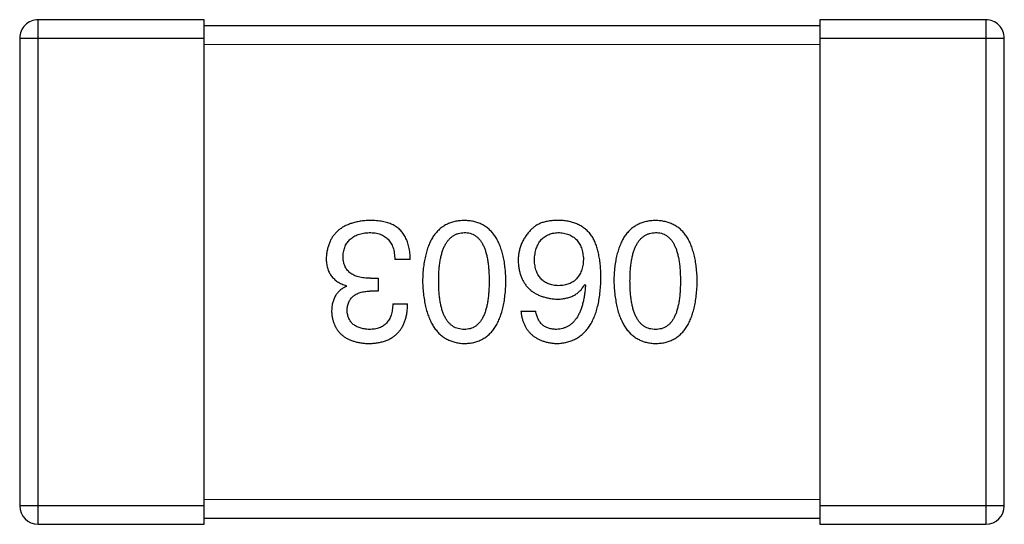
# Model space of a CAD drawing. Header units: millimetres. Extents: x 344 to 667, y 229 to 335.
# Tile 135 of 206: x 594.926 to 596.526, y 290.866 to 291.686. Entities that reach past the tile are written whole.
import ezdxf

# ---------------------------------------------------------------- set-up
doc = ezdxf.new("R2010")
doc.units = ezdxf.units.MM
doc.header["$LTSCALE"] = 0.5
doc.layers.get('0').update_dxf_attribs({"linetype": 'CONTINUOUS'})

msp = doc.modelspace()

# ---------------------------------------------------------------- linework, layer by layer
at = {"linetype": 'Continuous'}
for p, q in [((594.9561, 290.8665), (594.9561, 291.6865)), ((595.2261, 291.6865), (594.9561, 291.6865)), ((595.2261, 290.8665), (595.2261, 291.6865)), ((596.2261, 291.6764), (595.2261, 291.6765)), ((596.2261, 291.6864), (596.2261, 290.8664)), ((596.4961, 291.6864), (596.2261, 291.6864)), ((596.4961, 291.6864), (596.4961, 290.8664)), ((594.9261, 291.6565), (594.9261, 290.8965)), ((594.9261, 291.6565), (595.2261, 291.6565)), ((595.2261, 291.6465), (596.2261, 291.6464)), ((596.2261, 291.6564), (596.5261, 291.6564)), ((596.5261, 290.8964), (596.5261, 291.6564)), ((595.5608, 291.2968), (595.5357, 291.2968)), ((595.4963, 291.2662), (595.5084, 291.2662)), ((595.5084, 291.2662), (595.5084, 291.2454)), ((595.457, 291.2531), (595.457, 291.2542)), ((595.5084, 291.2454), (595.4952, 291.2454)), ((595.8444, 291.2563), (595.8455, 291.2552)), ((595.5324, 291.2247), (595.5564, 291.2247)), ((595.7405, 291.2126), (595.7646, 291.2126)), ((595.2261, 290.8965), (594.9261, 290.8965)), ((596.2261, 290.9064), (595.2261, 290.9065)), ((596.5261, 290.8964), (596.2261, 290.8964)), ((595.2261, 290.8765), (596.2261, 290.8764)), ((594.9561, 290.8665), (595.2261, 290.8665)), ((596.2261, 290.8664), (596.4961, 290.8664))]:
    msp.add_line(p, q, dxfattribs=at)
for centre, start, end in [((594.9561, 291.6565), 89.9951, 179.9951), ((596.4961, 291.6564), 359.9951, 89.9951), ((594.9561, 290.8965), 179.9951, 269.9951), ((596.4961, 290.8964), 269.9951, 359.9951)]:
    msp.add_arc(centre, 0.03, start, end, dxfattribs=at)
for points, knots in [([(595.4953, 291.3602), (595.4925, 291.3601), (595.4872, 291.3598), (595.4794, 291.3589), (595.4722, 291.3575), (595.4655, 291.3556), (595.4593, 291.3534), (595.4535, 291.3507), (595.4483, 291.3475), (595.4436, 291.3439), (595.4394, 291.3398), (595.4356, 291.3353), (595.4324, 291.3303), (595.4298, 291.3249), (595.4276, 291.3191), (595.4259, 291.3128), (595.4247, 291.306), (595.4244, 291.3014), (595.4242, 291.299)], [0, 0, 0, 0, 0.078078, 0.151942, 0.221594, 0.28726, 0.350176, 0.409768, 0.467648, 0.523784, 0.578904, 0.634014, 0.689819, 0.746826, 0.805875, 0.867063, 0.931764, 1, 1, 1, 1]), ([(595.5313, 291.3536), (595.5302, 291.3542), (595.5278, 291.3552), (595.5241, 291.3566), (595.52, 291.3577), (595.5157, 291.3586), (595.511, 291.3593), (595.506, 291.3598), (595.5007, 291.3601), (595.4971, 291.3602), (595.4953, 291.3602)], [0, 0, 0, 0, 0.101955, 0.208983, 0.322698, 0.44339, 0.570851, 0.70629, 0.84885, 1, 1, 1, 1]), ([(595.6485, 291.3602), (595.6459, 291.36), (595.6407, 291.3598), (595.6332, 291.3586), (595.6262, 291.3565), (595.6196, 291.3538), (595.6136, 291.3502), (595.6081, 291.3459), (595.6031, 291.3409), (595.5986, 291.335), (595.5946, 291.3284), (595.5911, 291.3211), (595.5881, 291.3131), (595.5857, 291.3043), (595.5836, 291.2947), (595.5822, 291.2844), (595.5811, 291.2734), (595.5809, 291.2657), (595.5807, 291.2618)], [0, 0, 0, 0, 0.059134, 0.115603, 0.169236, 0.221572, 0.273254, 0.32474, 0.377319, 0.431815, 0.488555, 0.548609, 0.612242, 0.680182, 0.75251, 0.829782, 0.91231, 1, 1, 1, 1]), ([(595.7163, 291.2618), (595.7161, 291.2657), (595.7159, 291.2734), (595.7148, 291.2844), (595.7134, 291.2947), (595.7113, 291.3043), (595.7089, 291.3131), (595.7059, 291.3211), (595.7024, 291.3285), (595.6984, 291.335), (595.6939, 291.3409), (595.6889, 291.3459), (595.6834, 291.3502), (595.6774, 291.3538), (595.6708, 291.3565), (595.6638, 291.3586), (595.6563, 291.3598), (595.6512, 291.36), (595.6485, 291.3602)], [0, 0, 0, 0, 0.087693, 0.170223, 0.247496, 0.319826, 0.387768, 0.451403, 0.511459, 0.568358, 0.622671, 0.675251, 0.726739, 0.778422, 0.830759, 0.884394, 0.940865, 1, 1, 1, 1]), ([(595.805, 291.3602), (595.8022, 291.3602), (595.7968, 291.3603), (595.789, 291.3597), (595.7819, 291.3585), (595.7753, 291.3568), (595.7695, 291.3544), (595.7643, 291.3515), (595.7596, 291.348), (595.7571, 291.3452), (595.7558, 291.3438)], [0, 0, 0, 0, 0.156782, 0.301945, 0.436395, 0.561474, 0.678489, 0.78853, 0.894967, 1, 1, 1, 1]), ([(595.8564, 291.3339), (595.8549, 291.3359), (595.852, 291.3399), (595.8468, 291.3451), (595.8411, 291.3495), (595.8348, 291.3532), (595.8281, 291.3561), (595.8209, 291.3582), (595.8131, 291.3597), (595.8078, 291.36), (595.805, 291.3602)], [0, 0, 0, 0, 0.125033, 0.246266, 0.36603, 0.485265, 0.606781, 0.732144, 0.862551, 1, 1, 1, 1]), ([(595.9594, 291.3601), (595.9567, 291.36), (595.9515, 291.3598), (595.944, 291.3585), (595.937, 291.3565), (595.9305, 291.3537), (595.9245, 291.3502), (595.919, 291.3459), (595.9139, 291.3408), (595.9094, 291.335), (595.9055, 291.3284), (595.902, 291.3211), (595.899, 291.313), (595.8965, 291.3042), (595.8945, 291.2947), (595.893, 291.2844), (595.892, 291.2733), (595.8917, 291.2657), (595.8916, 291.2618)], [0, 0, 0, 0, 0.059134, 0.115603, 0.169236, 0.221572, 0.273254, 0.32474, 0.377319, 0.431815, 0.488555, 0.548609, 0.612242, 0.680182, 0.75251, 0.829782, 0.91231, 1, 1, 1, 1]), ([(596.0271, 291.2618), (596.027, 291.2657), (596.0267, 291.2733), (596.0257, 291.2844), (596.0242, 291.2947), (596.0222, 291.3042), (596.0197, 291.313), (596.0167, 291.3211), (596.0133, 291.3284), (596.0092, 291.335), (596.0048, 291.3408), (595.9998, 291.3459), (595.9943, 291.3502), (595.9882, 291.3537), (595.9817, 291.3565), (595.9747, 291.3585), (595.9672, 291.3598), (595.962, 291.36), (595.9594, 291.3601)], [0, 0, 0, 0, 0.087693, 0.170223, 0.247496, 0.319826, 0.387768, 0.451403, 0.511459, 0.568358, 0.622671, 0.675251, 0.726739, 0.778422, 0.830759, 0.884394, 0.940865, 1, 1, 1, 1]), ([(595.4515, 291.3023), (595.4516, 291.3037), (595.4519, 291.3066), (595.4526, 291.3107), (595.4536, 291.3146), (595.4549, 291.3182), (595.4566, 291.3215), (595.4585, 291.3246), (595.4607, 291.3274), (595.4632, 291.3299), (595.4661, 291.3322), (595.4692, 291.3342), (595.4727, 291.3359), (595.4764, 291.3374), (595.4804, 291.3386), (595.4847, 291.3395), (595.4893, 291.3402), (595.4925, 291.3404), (595.4942, 291.3405)], [0, 0, 0, 0, 0.068514, 0.133941, 0.195994, 0.255362, 0.312994, 0.369441, 0.424687, 0.480522, 0.537148, 0.594801, 0.654411, 0.716817, 0.781981, 0.850498, 0.923306, 1, 1, 1, 1]), ([(595.4942, 291.3405), (595.4958, 291.3405), (595.499, 291.3404), (595.5036, 291.3399), (595.5079, 291.3391), (595.5119, 291.3378), (595.5156, 291.3363), (595.519, 291.3344), (595.522, 291.3322), (595.5248, 291.3296), (595.5273, 291.3267), (595.5294, 291.3234), (595.5313, 291.3198), (595.5328, 291.3159), (595.534, 291.3116), (595.5349, 291.3069), (595.5355, 291.302), (595.5356, 291.2986), (595.5357, 291.2968)], [0, 0, 0, 0, 0.071272, 0.13882, 0.201858, 0.262757, 0.320043, 0.376709, 0.431462, 0.486034, 0.541209, 0.597703, 0.65589, 0.717768, 0.782056, 0.850407, 0.92277, 1, 1, 1, 1]), ([(595.5608, 291.2968), (595.5608, 291.2986), (595.5606, 291.3021), (595.5602, 291.3072), (595.5595, 291.312), (595.5586, 291.3167), (595.5575, 291.3211), (595.5563, 291.3252), (595.5547, 291.3292), (595.553, 291.3328), (595.551, 291.3363), (595.5489, 291.3395), (595.5465, 291.3425), (595.5439, 291.3452), (595.5411, 291.3477), (595.538, 291.3499), (595.5348, 291.352), (595.5325, 291.3531), (595.5313, 291.3536)], [0, 0, 0, 0, 0.078937, 0.154495, 0.226898, 0.296844, 0.363348, 0.427781, 0.48946, 0.549586, 0.607902, 0.664733, 0.720805, 0.776157, 0.831175, 0.886736, 0.943094, 1, 1, 1, 1]), ([(595.607, 291.2618), (595.607, 291.2649), (595.6071, 291.271), (595.6075, 291.2798), (595.6083, 291.288), (595.6095, 291.2957), (595.6109, 291.3027), (595.6127, 291.3091), (595.6148, 291.315), (595.6172, 291.3202), (595.62, 291.3249), (595.6231, 291.3289), (595.6265, 291.3324), (595.6303, 291.3352), (595.6344, 291.3375), (595.6388, 291.3392), (595.6435, 291.3402), (595.6468, 291.3404), (595.6485, 291.3405)], [0, 0, 0, 0, 0.094834, 0.184067, 0.267029, 0.344713, 0.417334, 0.484367, 0.546941, 0.604717, 0.65953, 0.710539, 0.759381, 0.806382, 0.853027, 0.900623, 0.949121, 1, 1, 1, 1]), ([(595.6485, 291.3405), (595.6501, 291.3404), (595.6533, 291.3403), (595.658, 291.3394), (595.6623, 291.3379), (595.6663, 291.3356), (595.6699, 291.3329), (595.6733, 291.3294), (595.6763, 291.3254), (595.679, 291.3207), (595.6813, 291.3155), (595.6834, 291.3096), (595.6851, 291.3031), (595.6865, 291.2961), (595.6876, 291.2884), (595.6883, 291.2801), (595.6888, 291.2711), (595.6889, 291.265), (595.6889, 291.2618)], [0, 0, 0, 0, 0.049766, 0.097012, 0.143225, 0.188786, 0.235079, 0.282962, 0.333687, 0.387747, 0.445963, 0.508657, 0.576545, 0.649868, 0.72822, 0.812712, 0.903543, 1, 1, 1, 1]), ([(595.7558, 291.3438), (595.7543, 291.342), (595.7512, 291.3386), (595.7472, 291.333), (595.7438, 291.3272), (595.741, 291.3211), (595.7388, 291.3148), (595.7373, 291.3083), (595.7364, 291.3015), (595.7362, 291.2969), (595.7362, 291.2946)], [0, 0, 0, 0, 0.129393, 0.255335, 0.378531, 0.500878, 0.622934, 0.746191, 0.87096, 1, 1, 1, 1]), ([(595.7624, 291.2957), (595.7625, 291.2974), (595.7627, 291.3008), (595.7634, 291.3056), (595.7644, 291.3102), (595.7655, 291.3144), (595.767, 291.3183), (595.7687, 291.3219), (595.7707, 291.3252), (595.773, 291.3282), (595.7755, 291.3309), (595.7783, 291.3332), (595.7814, 291.3352), (595.7847, 291.337), (595.7883, 291.3383), (595.7922, 291.3394), (595.7963, 291.3401), (595.7992, 291.3404), (595.8007, 291.3405)], [0, 0, 0, 0, 0.078863, 0.153308, 0.223539, 0.289857, 0.35341, 0.413572, 0.471721, 0.528235, 0.584279, 0.638781, 0.69466, 0.751251, 0.809198, 0.869697, 0.933318, 1, 1, 1, 1]), ([(595.8007, 291.3405), (595.8023, 291.3404), (595.8054, 291.3403), (595.8098, 291.3396), (595.8141, 291.3387), (595.818, 291.3374), (595.8216, 291.3358), (595.8249, 291.3339), (595.828, 291.3317), (595.8307, 291.329), (595.8333, 291.3261), (595.8354, 291.3229), (595.8373, 291.3193), (595.8389, 291.3154), (595.8401, 291.3112), (595.8411, 291.3067), (595.8419, 291.3018), (595.8421, 291.2985), (595.8422, 291.2968)], [0, 0, 0, 0, 0.070403, 0.137196, 0.200053, 0.260887, 0.31876, 0.37535, 0.430743, 0.485927, 0.541678, 0.598832, 0.657726, 0.719441, 0.783504, 0.851852, 0.923533, 1, 1, 1, 1]), ([(595.9178, 291.2618), (595.9179, 291.2649), (595.9179, 291.271), (595.9184, 291.2798), (595.9192, 291.288), (595.9203, 291.2956), (595.9218, 291.3027), (595.9235, 291.3091), (595.9256, 291.3149), (595.9281, 291.3202), (595.9308, 291.3248), (595.9339, 291.3289), (595.9373, 291.3324), (595.9411, 291.3352), (595.9452, 291.3375), (595.9496, 291.3391), (595.9544, 291.3402), (595.9577, 291.3404), (595.9594, 291.3405)], [0, 0, 0, 0, 0.094834, 0.184067, 0.267029, 0.344713, 0.417334, 0.484367, 0.546941, 0.604717, 0.65953, 0.710539, 0.759381, 0.806382, 0.853027, 0.900623, 0.949121, 1, 1, 1, 1]), ([(595.9594, 291.3405), (595.961, 291.3404), (595.9642, 291.3403), (595.9688, 291.3394), (595.9732, 291.3378), (595.9771, 291.3356), (595.9808, 291.3328), (595.9842, 291.3294), (595.9872, 291.3254), (595.9898, 291.3207), (595.9922, 291.3155), (595.9943, 291.3096), (595.9959, 291.3031), (595.9974, 291.296), (595.9985, 291.2883), (595.9992, 291.28), (595.9997, 291.2711), (595.9998, 291.2649), (595.9998, 291.2618)], [0, 0, 0, 0, 0.049766, 0.097012, 0.143225, 0.188786, 0.235079, 0.282962, 0.333687, 0.387747, 0.445963, 0.508657, 0.576545, 0.649868, 0.72822, 0.812712, 0.903543, 1, 1, 1, 1]), ([(595.8706, 291.2662), (595.8706, 291.2697), (595.8705, 291.2766), (595.8698, 291.2866), (595.8688, 291.296), (595.8671, 291.3048), (595.8652, 291.313), (595.8628, 291.3206), (595.8599, 291.3276), (595.8575, 291.3318), (595.8564, 291.3339)], [0, 0, 0, 0, 0.151498, 0.29521, 0.430242, 0.557137, 0.677306, 0.790845, 0.898111, 1, 1, 1, 1]), ([(595.4242, 291.299), (595.4242, 291.2976), (595.4243, 291.2948), (595.4247, 291.2907), (595.4253, 291.2868), (595.4262, 291.2831), (595.4273, 291.2796), (595.4288, 291.2763), (595.4304, 291.2732), (595.4323, 291.2702), (595.4345, 291.2675), (595.437, 291.265), (595.4397, 291.2627), (595.4426, 291.2606), (595.4459, 291.2587), (595.4493, 291.2569), (595.4531, 291.2554), (595.4557, 291.2546), (595.457, 291.2542)], [0, 0, 0, 0, 0.071215, 0.138707, 0.20396, 0.266995, 0.327734, 0.387609, 0.445602, 0.503345, 0.561136, 0.618597, 0.677672, 0.738255, 0.799989, 0.863961, 0.930555, 1, 1, 1, 1]), ([(595.4963, 291.2662), (595.4945, 291.2662), (595.491, 291.2662), (595.486, 291.2667), (595.4812, 291.2674), (595.4768, 291.2684), (595.4728, 291.2696), (595.469, 291.2712), (595.4657, 291.273), (595.4627, 291.2751), (595.4601, 291.2775), (595.4578, 291.2802), (595.4558, 291.2832), (595.4542, 291.2865), (595.453, 291.29), (595.4521, 291.2939), (595.4516, 291.298), (595.4516, 291.3008), (595.4515, 291.3023)], [0, 0, 0, 0, 0.082495, 0.159728, 0.232496, 0.300725, 0.365163, 0.425859, 0.483728, 0.538892, 0.592921, 0.646195, 0.699968, 0.754746, 0.811387, 0.870806, 0.933482, 1, 1, 1, 1]), ([(595.7362, 291.2946), (595.7363, 291.2922), (595.7365, 291.2877), (595.7375, 291.281), (595.7389, 291.2748), (595.7407, 291.269), (595.7431, 291.2636), (595.7459, 291.2587), (595.7491, 291.2541), (595.7528, 291.25), (595.7569, 291.2463), (595.7615, 291.243), (595.7666, 291.2402), (595.7721, 291.2377), (595.778, 291.2357), (595.7844, 291.2341), (595.7913, 291.2329), (595.796, 291.2325), (595.7985, 291.2323)], [0, 0, 0, 0, 0.071527, 0.139094, 0.20346, 0.264939, 0.323904, 0.381383, 0.437591, 0.493343, 0.549401, 0.606085, 0.664838, 0.725424, 0.788712, 0.855452, 0.925772, 1, 1, 1, 1]), ([(595.8017, 291.2541), (595.8002, 291.2542), (595.7973, 291.2543), (595.7931, 291.255), (595.7891, 291.2558), (595.7854, 291.2571), (595.782, 291.2586), (595.7788, 291.2604), (595.7759, 291.2626), (595.7733, 291.265), (595.771, 291.2678), (595.7689, 291.2709), (595.7671, 291.2743), (595.7656, 291.278), (595.7644, 291.282), (595.7634, 291.2863), (595.7627, 291.2909), (595.7625, 291.294), (595.7624, 291.2957)], [0, 0, 0, 0, 0.069884, 0.136529, 0.199638, 0.259844, 0.317774, 0.374356, 0.430026, 0.485148, 0.5409, 0.597889, 0.657472, 0.718614, 0.783613, 0.85129, 0.923712, 1, 1, 1, 1]), ([(595.8422, 291.2968), (595.8421, 291.2951), (595.8418, 291.2918), (595.8412, 291.2871), (595.8401, 291.2827), (595.8389, 291.2786), (595.8374, 291.2748), (595.8355, 291.2713), (595.8334, 291.2681), (595.831, 291.2653), (595.8283, 291.2628), (595.8254, 291.2606), (595.8222, 291.2587), (595.8186, 291.2572), (595.8148, 291.2559), (595.8107, 291.255), (595.8063, 291.2543), (595.8033, 291.2542), (595.8017, 291.2541)], [0, 0, 0, 0, 0.076072, 0.148369, 0.216753, 0.281358, 0.342792, 0.401604, 0.458929, 0.514444, 0.569818, 0.625343, 0.681554, 0.739608, 0.800134, 0.863477, 0.929547, 1, 1, 1, 1]), ([(595.5807, 291.2618), (595.5809, 291.2578), (595.5813, 291.25), (595.5824, 291.2387), (595.584, 291.2281), (595.586, 291.2183), (595.5886, 291.2093), (595.5916, 291.201), (595.5951, 291.1935), (595.5991, 291.1867), (595.6036, 291.1807), (595.6086, 291.1754), (595.6141, 291.1709), (595.62, 291.1672), (595.6265, 291.1643), (595.6334, 291.1621), (595.6408, 291.1606), (595.6459, 291.1603), (595.6485, 291.1602)], [0, 0, 0, 0, 0.088475, 0.171606, 0.249595, 0.322626, 0.391327, 0.455765, 0.516374, 0.573675, 0.628522, 0.681161, 0.732559, 0.783563, 0.83504, 0.887639, 0.942585, 1, 1, 1, 1]), ([(595.6485, 291.1831), (595.6468, 291.1832), (595.6435, 291.1833), (595.6388, 291.1842), (595.6343, 291.1858), (595.6302, 291.1879), (595.6265, 291.1908), (595.623, 291.1942), (595.62, 291.1982), (595.6172, 291.2028), (595.6148, 291.2081), (595.6127, 291.214), (595.6109, 291.2205), (595.6094, 291.2275), (595.6083, 291.2352), (595.6075, 291.2436), (595.6071, 291.2525), (595.607, 291.2586), (595.607, 291.2618)], [0, 0, 0, 0, 0.050604, 0.098688, 0.145699, 0.191791, 0.238625, 0.286717, 0.337546, 0.391814, 0.449755, 0.512106, 0.579685, 0.652048, 0.730262, 0.814146, 0.904281, 1, 1, 1, 1]), ([(595.6485, 291.1602), (595.6511, 291.1603), (595.6563, 291.1605), (595.6638, 291.1618), (595.6708, 291.1639), (595.6774, 291.1668), (595.6834, 291.1704), (595.6889, 291.1749), (595.6939, 291.1801), (595.6984, 291.1862), (595.7024, 291.1929), (595.7059, 291.2005), (595.7089, 291.2088), (595.7113, 291.2179), (595.7134, 291.2278), (595.7148, 291.2384), (595.7159, 291.2499), (595.7161, 291.2577), (595.7163, 291.2618)], [0, 0, 0, 0, 0.057911, 0.113262, 0.165956, 0.217443, 0.268511, 0.319665, 0.372, 0.426129, 0.483365, 0.543779, 0.607756, 0.676562, 0.749704, 0.827713, 0.911177, 1, 1, 1, 1]), ([(595.6889, 291.2618), (595.6889, 291.2586), (595.6888, 291.2525), (595.6883, 291.2435), (595.6876, 291.2352), (595.6865, 291.2275), (595.685, 291.2205), (595.6834, 291.214), (595.6813, 291.2081), (595.6789, 291.2029), (595.6763, 291.1982), (595.6733, 291.1942), (595.6699, 291.1908), (595.6663, 291.1879), (595.6623, 291.1857), (595.658, 291.1842), (595.6533, 291.1833), (595.6501, 291.1832), (595.6485, 291.1831)], [0, 0, 0, 0, 0.096452, 0.187278, 0.271765, 0.350519, 0.423437, 0.491321, 0.554011, 0.612224, 0.666281, 0.717003, 0.764884, 0.811423, 0.856783, 0.902993, 0.950236, 1, 1, 1, 1]), ([(595.7985, 291.1602), (595.8013, 291.1603), (595.8068, 291.1607), (595.8148, 291.1621), (595.8223, 291.1644), (595.8292, 291.1675), (595.8357, 291.1713), (595.8415, 291.176), (595.8469, 291.1815), (595.8516, 291.1878), (595.8559, 291.1948), (595.8596, 291.2027), (595.8628, 291.2113), (595.8654, 291.2208), (595.8676, 291.231), (595.8691, 291.242), (595.8702, 291.2538), (595.8705, 291.262), (595.8706, 291.2662)], [0, 0, 0, 0, 0.058957, 0.115262, 0.16907, 0.221312, 0.273147, 0.324961, 0.377649, 0.432026, 0.488925, 0.549039, 0.612912, 0.680653, 0.753056, 0.830314, 0.912483, 1, 1, 1, 1]), ([(595.8916, 291.2618), (595.8918, 291.2578), (595.8921, 291.25), (595.8933, 291.2386), (595.8949, 291.2281), (595.8969, 291.2183), (595.8994, 291.2093), (595.9025, 291.201), (595.906, 291.1934), (595.91, 291.1867), (595.9145, 291.1807), (595.9195, 291.1754), (595.9249, 291.1709), (595.9309, 291.1672), (595.9373, 291.1642), (595.9442, 291.162), (595.9516, 291.1606), (595.9567, 291.1603), (595.9594, 291.1601)], [0, 0, 0, 0, 0.088475, 0.171606, 0.249595, 0.322626, 0.391327, 0.455765, 0.516374, 0.573675, 0.628522, 0.681161, 0.732559, 0.783563, 0.83504, 0.887639, 0.942585, 1, 1, 1, 1]), ([(595.9594, 291.1831), (595.9577, 291.1832), (595.9544, 291.1833), (595.9496, 291.1842), (595.9452, 291.1857), (595.9411, 291.1879), (595.9374, 291.1907), (595.9339, 291.1941), (595.9308, 291.1982), (595.928, 291.2028), (595.9256, 291.2081), (595.9235, 291.214), (595.9218, 291.2204), (595.9203, 291.2275), (595.9192, 291.2352), (595.9184, 291.2435), (595.9179, 291.2525), (595.9179, 291.2586), (595.9178, 291.2618)], [0, 0, 0, 0, 0.050604, 0.098688, 0.145699, 0.191791, 0.238625, 0.286717, 0.337546, 0.391814, 0.449755, 0.512106, 0.579685, 0.652048, 0.730262, 0.814146, 0.904281, 1, 1, 1, 1]), ([(595.9594, 291.1601), (595.962, 291.1603), (595.9672, 291.1605), (595.9747, 291.1618), (595.9817, 291.1639), (595.9882, 291.1667), (595.9943, 291.1704), (595.9998, 291.1749), (596.0048, 291.1801), (596.0093, 291.1861), (596.0133, 291.1929), (596.0167, 291.2005), (596.0197, 291.2088), (596.0222, 291.2179), (596.0242, 291.2278), (596.0257, 291.2384), (596.0267, 291.2498), (596.027, 291.2577), (596.0271, 291.2618)], [0, 0, 0, 0, 0.057911, 0.113262, 0.165956, 0.217443, 0.268511, 0.319665, 0.372, 0.426129, 0.483365, 0.543779, 0.607756, 0.676562, 0.749704, 0.827713, 0.911177, 1, 1, 1, 1]), ([(595.9998, 291.2618), (595.9998, 291.2586), (595.9997, 291.2524), (595.9992, 291.2435), (595.9985, 291.2352), (595.9974, 291.2275), (595.9959, 291.2204), (595.9943, 291.2139), (595.9922, 291.2081), (595.9898, 291.2028), (595.9871, 291.1982), (595.9842, 291.1941), (595.9808, 291.1907), (595.9771, 291.1879), (595.9731, 291.1857), (595.9688, 291.1842), (595.9642, 291.1833), (595.961, 291.1832), (595.9594, 291.1831)], [0, 0, 0, 0, 0.096452, 0.187278, 0.271765, 0.350519, 0.423437, 0.491321, 0.554011, 0.612224, 0.666281, 0.717003, 0.764884, 0.811423, 0.856783, 0.902993, 0.950236, 1, 1, 1, 1]), ([(595.457, 291.2531), (595.4551, 291.2521), (595.4514, 291.2503), (595.4464, 291.2466), (595.4422, 291.2422), (595.4388, 291.2373), (595.4362, 291.2317), (595.4343, 291.2255), (595.4331, 291.2187), (595.433, 291.214), (595.4329, 291.2116)], [0, 0, 0, 0, 0.125227, 0.244792, 0.361427, 0.478215, 0.59667, 0.722058, 0.856314, 1, 1, 1, 1]), ([(595.4581, 291.2137), (595.4582, 291.215), (595.4583, 291.2174), (595.4588, 291.2209), (595.4596, 291.2241), (595.4607, 291.2272), (595.4621, 291.23), (595.4638, 291.2325), (595.4657, 291.2349), (595.4679, 291.237), (595.4704, 291.2389), (595.4731, 291.2405), (595.4761, 291.2419), (595.4794, 291.2431), (595.483, 291.244), (595.4868, 291.2448), (595.491, 291.2452), (595.4938, 291.2454), (595.4952, 291.2454)], [0, 0, 0, 0, 0.067741, 0.131599, 0.192143, 0.249977, 0.306453, 0.361639, 0.416449, 0.471489, 0.527582, 0.584873, 0.644974, 0.70814, 0.77492, 0.845909, 0.920585, 1, 1, 1, 1]), ([(595.7985, 291.2323), (595.8011, 291.2323), (595.8062, 291.2325), (595.8135, 291.2336), (595.8202, 291.2355), (595.8264, 291.2381), (595.8318, 291.2415), (595.8367, 291.2457), (595.841, 291.2507), (595.8432, 291.2544), (595.8444, 291.2563)], [0, 0, 0, 0, 0.144617, 0.279572, 0.40596, 0.526097, 0.64389, 0.760003, 0.877724, 1, 1, 1, 1]), ([(595.8455, 291.2552), (595.8453, 291.2524), (595.8449, 291.2469), (595.8438, 291.239), (595.8426, 291.2315), (595.841, 291.2246), (595.8391, 291.2182), (595.8369, 291.2124), (595.8344, 291.207), (595.8317, 291.2022), (595.8285, 291.198), (595.8252, 291.1942), (595.8215, 291.191), (595.8174, 291.1884), (595.8131, 291.1862), (595.8085, 291.1846), (595.8036, 291.1835), (595.8002, 291.1832), (595.7985, 291.1831)], [0, 0, 0, 0, 0.089218, 0.173709, 0.252753, 0.326963, 0.397099, 0.462534, 0.524018, 0.582178, 0.637235, 0.689955, 0.741228, 0.791618, 0.841661, 0.892925, 0.945259, 1, 1, 1, 1]), ([(595.4941, 291.1831), (595.4928, 291.1832), (595.4901, 291.1833), (595.4862, 291.1838), (595.4826, 291.1845), (595.4792, 291.1854), (595.4761, 291.1865), (595.4732, 291.1879), (595.4705, 291.1895), (595.4682, 291.1913), (595.466, 291.1933), (595.4642, 291.1956), (595.4625, 291.198), (595.4611, 291.2008), (595.46, 291.2037), (595.4591, 291.2068), (595.4584, 291.2102), (595.4582, 291.2125), (595.4581, 291.2137)], [0, 0, 0, 0, 0.078051, 0.151197, 0.220412, 0.286742, 0.34933, 0.409464, 0.467368, 0.52298, 0.578639, 0.633998, 0.690142, 0.746855, 0.805868, 0.867776, 0.932345, 1, 1, 1, 1]), ([(595.4931, 291.1602), (595.4956, 291.1603), (595.5005, 291.1604), (595.5075, 291.1613), (595.5142, 291.1626), (595.5203, 291.1645), (595.526, 291.1668), (595.5312, 291.1696), (595.5359, 291.173), (595.5401, 291.1768), (595.5439, 291.1811), (595.5471, 291.1859), (595.5499, 291.1912), (595.5522, 291.1969), (595.554, 291.2032), (595.5553, 291.2099), (595.5562, 291.2171), (595.5564, 291.2221), (595.5564, 291.2247)], [0, 0, 0, 0, 0.073232, 0.142595, 0.207997, 0.270074, 0.329156, 0.386529, 0.441846, 0.496976, 0.551877, 0.607941, 0.665637, 0.725446, 0.788542, 0.855101, 0.925196, 1, 1, 1, 1]), ([(595.5324, 291.2247), (595.5323, 291.223), (595.5322, 291.2197), (595.5316, 291.215), (595.5308, 291.2106), (595.5297, 291.2065), (595.5283, 291.2028), (595.5266, 291.1994), (595.5246, 291.1963), (595.5224, 291.1935), (595.5198, 291.191), (595.517, 291.1889), (595.5139, 291.1871), (595.5104, 291.1856), (595.5068, 291.1845), (595.5028, 291.1837), (595.4986, 291.1832), (595.4956, 291.1832), (595.4941, 291.1831)], [0, 0, 0, 0, 0.078134, 0.15164, 0.221358, 0.286689, 0.348614, 0.407697, 0.464247, 0.520153, 0.574432, 0.629291, 0.684538, 0.742032, 0.801329, 0.863637, 0.930123, 1, 1, 1, 1]), ([(595.7405, 291.2126), (595.7408, 291.2106), (595.7413, 291.2067), (595.7426, 291.2011), (595.7441, 291.1958), (595.7461, 291.1909), (595.7485, 291.1863), (595.7512, 291.1822), (595.7542, 291.1783), (595.7577, 291.1748), (595.7615, 291.1717), (595.7657, 291.169), (595.7703, 291.1666), (595.7752, 291.1646), (595.7805, 291.1629), (595.7862, 291.1616), (595.7922, 291.1607), (595.7963, 291.1603), (595.7985, 291.1602)], [0, 0, 0, 0, 0.06947, 0.136096, 0.199592, 0.260665, 0.319672, 0.377156, 0.433415, 0.489984, 0.546535, 0.604276, 0.663499, 0.725182, 0.788953, 0.855683, 0.926216, 1, 1, 1, 1]), ([(595.7985, 291.1831), (595.7962, 291.1832), (595.7919, 291.1833), (595.7857, 291.1848), (595.7803, 291.1871), (595.7756, 291.1903), (595.7717, 291.1946), (595.7685, 291.1998), (595.7661, 291.2059), (595.7651, 291.2103), (595.7646, 291.2126)], [0, 0, 0, 0, 0.136586, 0.261496, 0.378089, 0.490612, 0.605522, 0.725767, 0.8561, 1, 1, 1, 1]), ([(595.4329, 291.2116), (595.4331, 291.2096), (595.4334, 291.2057), (595.4345, 291.2001), (595.436, 291.1948), (595.4378, 291.1899), (595.4401, 291.1854), (595.4429, 291.1812), (595.446, 291.1774), (595.4496, 291.174), (595.4536, 291.171), (595.458, 291.1683), (595.4628, 291.166), (595.4681, 291.1641), (595.4737, 291.1625), (595.4798, 291.1614), (595.4863, 291.1605), (595.4908, 291.1603), (595.4931, 291.1602)], [0, 0, 0, 0, 0.067521, 0.132139, 0.193339, 0.252064, 0.309083, 0.364848, 0.420021, 0.475612, 0.532002, 0.589602, 0.649896, 0.712634, 0.778603, 0.848416, 0.922155, 1, 1, 1, 1])]:
    msp.add_open_spline(points, degree=3, knots=knots, dxfattribs=at)

doc.saveas('drawing.dxf')
